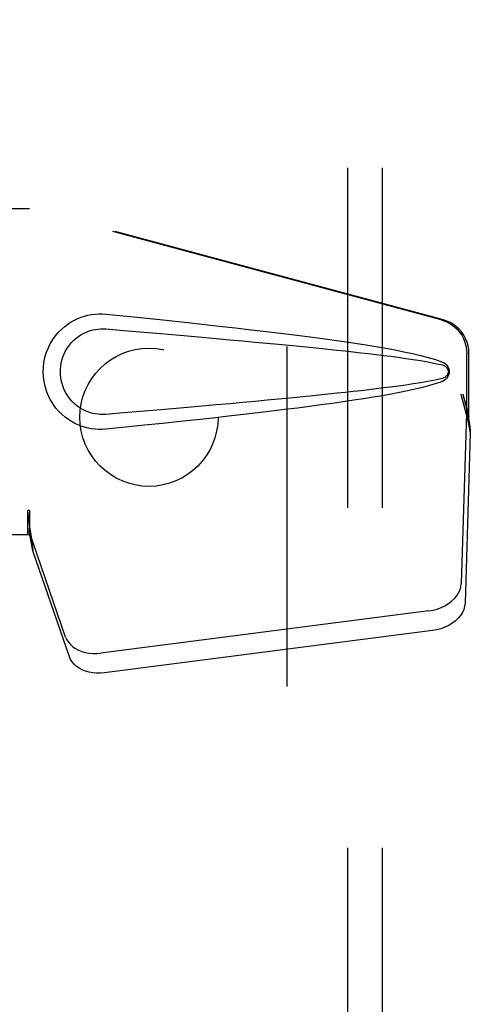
# Model space of a CAD drawing. Header units: inches. Extents: x 0 to 224, y 0 to 145.
# Tile 56 of 83: x 137.88 to 139.51, y 51.75 to 55.31. Entities that reach past the tile are written whole.
import ezdxf

# ---------------------------------------------------------------- set-up
doc = ezdxf.new("R2010")
doc.units = ezdxf.units.IN
doc.header["$LTSCALE"] = 12.302632
doc.header["$MEASUREMENT"] = 0
doc.linetypes.add('HIDDEN', pattern=[0.2, 0.1, -0.1])
for name, color, linetype in [('DEFAULT_2', 8, 'HIDDEN'), ('MAIN_DOOR_ASSEMBLY', 7, 'CONTINUOUS'), ('SUBPANELS', 7, 'CONTINUOUS')]:
    doc.layers.add(name, color=color, linetype=linetype)

msp = doc.modelspace()

# ---------------------------------------------------------------- linework, layer by layer
at = {"layer": 'DEFAULT_2', "color": 8, "linetype": 'HIDDEN'}
msp.add_line((138.8491, 23.3751), (138.8491, 84.3751), dxfattribs=at)
at = {"layer": 'MAIN_DOOR_ASSEMBLY', "color": 8, "linetype": 'HIDDEN'}
for p, q in [((137.5961, 54.6301), (137.9171, 54.6301)), ((139.4068, 54.2278), (137.9094, 54.6301)), ((139.4145, 54.2278), (137.9171, 54.6301)), ((139.4992, 53.8773), (139.4992, 54.107)), ((139.5069, 53.8773), (139.5069, 54.107)), ((139.4774, 53.9589), (139.4992, 53.8773)), ((139.4851, 53.9589), (139.5069, 53.8773)), ((139.5008, 53.9048), (139.5095, 53.8486)), ((139.4985, 53.8887), (139.4794, 53.2736)), ((139.4985, 53.8887), (139.5121, 53.8177)), ((139.5069, 53.8773), (139.4992, 53.8773)), ((139.5095, 53.8486), (139.5104, 53.8378)), ((139.5104, 53.8378), (139.5113, 53.8274)), ((139.5121, 53.8177), (139.4929, 53.2025)), ((139.5113, 53.8274), (139.5121, 53.8177)), ((137.9171, 53.5376), (137.9094, 53.5376)), ((137.9094, 53.5376), (137.9094, 53.4501)), ((137.9171, 53.5376), (137.9171, 53.4501)), ((137.9171, 53.4501), (137.5961, 53.4501)), ((138.0476, 53.0796), (137.9157, 53.4634)), ((137.9292, 53.3924), (137.9157, 53.4634)), ((137.9199, 53.4586), (137.9292, 53.3924)), ((138.0611, 53.0086), (137.9292, 53.3924)), ((139.3619, 53.1745), (138.1744, 53.022)), ((139.3754, 53.1035), (138.188, 52.951))]:
    msp.add_line(p, q, dxfattribs=at)
for points in [[(138.193, 53.8321), (138.1802, 53.8312), (138.1673, 53.8312), (138.1543, 53.8319), (138.1415, 53.8335), (138.1287, 53.8359), (138.1162, 53.8391), (138.104, 53.843), (138.092, 53.8478), (138.0803, 53.8532), (138.0688, 53.8595), (138.0574, 53.8667), (138.046, 53.8751), (138.0346, 53.8847), (138.0234, 53.8958), (138.0124, 53.9085), (138.0021, 53.9226), (137.9928, 53.9378), (137.9848, 53.9539), (137.9782, 53.9705), (137.9731, 53.9875), (137.9694, 54.0047), (137.9672, 54.0219), (137.9665, 54.0392), (137.9671, 54.0566), (137.9691, 54.0738), (137.9726, 54.0909), (137.9776, 54.108), (137.984, 54.1246), (137.9919, 54.1408), (138.0011, 54.1561), (138.0113, 54.1703), (138.0223, 54.1832), (138.0335, 54.1944), (138.0449, 54.2042), (138.0564, 54.2127), (138.0679, 54.2201), (138.0795, 54.2266), (138.0912, 54.2321), (138.1033, 54.2369), (138.1156, 54.2409), (138.1282, 54.2442), (138.1411, 54.2466), (138.154, 54.2482)], [(138.154, 54.2482), (138.1671, 54.249), (138.18, 54.249), (138.193, 54.2481)], [(138.193, 54.2481), (138.2686, 54.2405), (138.3413, 54.2332), (138.411, 54.226), (138.4778, 54.2189), (138.542, 54.212), (138.6035, 54.2052), (138.6625, 54.1986), (138.719, 54.1921), (138.7732, 54.1857), (138.8252, 54.1794), (138.8751, 54.1732), (138.9229, 54.167), (138.9687, 54.161), (139.0126, 54.1549), (139.0546, 54.1489), (139.0949, 54.1429), (139.1335, 54.1369), (139.1705, 54.1309), (139.2058, 54.1248), (139.2396, 54.1186), (139.2719, 54.1123), (139.3027, 54.1057), (139.3321, 54.0989), (139.36, 54.0917), (139.3864, 54.0837), (139.4113, 54.0751)], [(139.4068, 54.2278), (139.4198, 54.2235), (139.4321, 54.2179), (139.4438, 54.211), (139.4547, 54.2028), (139.4646, 54.1935), (139.4735, 54.1831), (139.4811, 54.1719), (139.4876, 54.1599), (139.4926, 54.1472), (139.4963, 54.1341), (139.4985, 54.1207), (139.4992, 54.107)], [(139.5069, 54.107), (139.5062, 54.1207), (139.504, 54.1341), (139.5003, 54.1472), (139.4952, 54.1599), (139.4888, 54.1719), (139.4812, 54.1831), (139.4723, 54.1935), (139.4624, 54.2028), (139.4515, 54.211), (139.4398, 54.2179), (139.4275, 54.2235), (139.4145, 54.2278)], [(138.1931, 53.8856), (138.1837, 53.8851), (138.1743, 53.8852), (138.1649, 53.8859), (138.1556, 53.8872), (138.1463, 53.889), (138.1372, 53.8915), (138.1283, 53.8944), (138.1197, 53.8979), (138.1113, 53.902), (138.103, 53.9066), (138.0948, 53.9119), (138.0866, 53.918), (138.0784, 53.925), (138.0704, 53.933), (138.0625, 53.9422), (138.0551, 53.9523), (138.0485, 53.9631), (138.0428, 53.9743), (138.0382, 53.9856), (138.0346, 53.9968), (138.0319, 54.0077), (138.0301, 54.0184), (138.029, 54.0289), (138.0287, 54.0393), (138.0289, 54.0497), (138.0299, 54.0601), (138.0316, 54.0708), (138.0341, 54.0817), (138.0376, 54.0928), (138.042, 54.1041), (138.0475, 54.1153), (138.054, 54.1263), (138.0613, 54.1365), (138.0692, 54.1459), (138.0772, 54.1541), (138.0855, 54.1613), (138.0937, 54.1676), (138.1021, 54.173), (138.1105, 54.1778), (138.119, 54.182), (138.1278, 54.1856), (138.1367, 54.1886), (138.1459, 54.1911), (138.1552, 54.193), (138.1646, 54.1943), (138.1741, 54.195), (138.1836, 54.1951), (138.1931, 54.1946)], [(138.1931, 54.1946), (138.2564, 54.1893), (138.3176, 54.1841), (138.3767, 54.1791), (138.4336, 54.1742), (138.4884, 54.1694), (138.5412, 54.1648), (138.592, 54.1603), (138.6408, 54.1559), (138.6876, 54.1517), (138.7326, 54.1475), (138.7757, 54.1435), (138.817, 54.1396), (138.8565, 54.1358), (138.8942, 54.1321), (138.9302, 54.1286), (138.9645, 54.1251), (138.9973, 54.1217), (139.0286, 54.1185), (139.0587, 54.1152), (139.0878, 54.112), (139.1161, 54.1089), (139.1437, 54.1057), (139.1708, 54.1024), (139.1977, 54.0991), (139.2246, 54.0957), (139.2514, 54.0922), (139.2782, 54.0884), (139.305, 54.0844), (139.3318, 54.0802), (139.3585, 54.0755), (139.385, 54.0702), (139.4114, 54.0643)], [(139.4113, 54.0751), (139.4173, 54.072), (139.4226, 54.0681), (139.4271, 54.0634), (139.4308, 54.0582), (139.4334, 54.0525), (139.435, 54.0466), (139.4356, 54.0403), (139.4351, 54.034), (139.4335, 54.028), (139.431, 54.0223), (139.4273, 54.017), (139.4227, 54.0122), (139.4174, 54.0083), (139.4113, 54.0051)], [(139.4114, 54.0643), (139.4165, 54.0624), (139.421, 54.0599), (139.4248, 54.0567), (139.4279, 54.053), (139.4301, 54.0489), (139.4314, 54.0445), (139.4318, 54.0399), (139.4314, 54.0352), (139.4299, 54.0309), (139.4277, 54.0269), (139.4246, 54.0233), (139.4208, 54.0202), (139.4164, 54.0177), (139.4114, 54.0159)], [(139.4114, 54.0159), (139.3851, 54.01), (139.3586, 54.0047), (139.332, 54), (139.3052, 53.9958), (139.2785, 53.9918), (139.2517, 53.9881), (139.225, 53.9845), (139.1982, 53.9811), (139.1714, 53.9778), (139.1443, 53.9746), (139.1167, 53.9714), (139.0885, 53.9682), (139.0595, 53.9651), (139.0294, 53.9618), (138.9981, 53.9585), (138.9654, 53.9552), (138.931, 53.9517), (138.895, 53.9481), (138.8573, 53.9445), (138.8178, 53.9407), (138.7765, 53.9368), (138.7334, 53.9327), (138.6884, 53.9286), (138.6415, 53.9243), (138.5926, 53.92), (138.5418, 53.9155), (138.4889, 53.9108), (138.434, 53.906), (138.377, 53.9011), (138.3179, 53.8961), (138.2565, 53.8909), (138.1931, 53.8856)], [(139.4113, 54.0051), (139.3886, 53.9972), (139.3647, 53.9898), (139.3394, 53.9831), (139.3128, 53.9767), (139.2849, 53.9706), (139.2558, 53.9647), (139.2254, 53.959), (139.1937, 53.9533), (139.1606, 53.9477), (139.126, 53.9421), (139.09, 53.9366), (139.0525, 53.931), (139.0134, 53.9254), (138.9727, 53.9198), (138.9304, 53.9141), (138.8862, 53.9084), (138.8403, 53.9027), (138.7925, 53.8968), (138.7427, 53.8909), (138.6909, 53.8848), (138.637, 53.8787), (138.5808, 53.8724), (138.5224, 53.8661), (138.4616, 53.8596), (138.3984, 53.8529), (138.3326, 53.8461), (138.2641, 53.8392), (138.193, 53.8321)], [(139.4774, 53.9589), (139.4827, 53.9393), (139.4881, 53.9201), (139.4935, 53.9012), (139.4989, 53.8828), (139.5042, 53.8653), (139.5095, 53.8486)], [(139.4851, 53.9589), (139.4877, 53.9493), (139.4903, 53.9399), (139.493, 53.9306), (139.4956, 53.9216), (139.4982, 53.913), (139.5008, 53.9048)], [(139.5008, 53.9048), (139.5005, 53.902), (139.5001, 53.8992), (139.4997, 53.8965), (139.4993, 53.8938), (139.4989, 53.8912), (139.4985, 53.8887)], [(137.9094, 53.5376), (137.9119, 53.5174), (137.9146, 53.4973), (137.9172, 53.4777), (137.9199, 53.4586)], [(137.9171, 53.5376), (137.9169, 53.5273), (137.9166, 53.4973)], [(137.9163, 53.4791), (137.9161, 53.4736), (137.916, 53.471), (137.9159, 53.4684), (137.9158, 53.4659), (137.9157, 53.4634)], [(137.9166, 53.4973), (137.9165, 53.488), (137.9163, 53.4791)], [(137.9239, 53.4306), (137.9224, 53.4415), (137.9202, 53.4589), (137.9185, 53.4749), (137.9174, 53.4894), (137.9168, 53.5022), (137.9167, 53.5098)], [(139.3619, 53.1745), (139.3773, 53.1772), (139.3922, 53.1812), (139.4066, 53.1866), (139.4203, 53.1931), (139.4329, 53.2007), (139.4444, 53.2093), (139.4544, 53.2188), (139.4629, 53.229), (139.4698, 53.2398), (139.4748, 53.2509), (139.478, 53.2621), (139.4794, 53.2736)], [(139.4929, 53.2025), (139.4916, 53.1911), (139.4884, 53.1798), (139.4833, 53.1687), (139.4765, 53.158), (139.4679, 53.1478), (139.4579, 53.1383), (139.4465, 53.1297), (139.4338, 53.122), (139.4202, 53.1155), (139.4058, 53.1102), (139.3909, 53.1062), (139.3754, 53.1035)], [(138.0476, 53.0796), (138.0518, 53.0699), (138.0575, 53.0609), (138.0647, 53.0526), (138.0732, 53.045), (138.083, 53.0383), (138.094, 53.0326), (138.1059, 53.0279), (138.1187, 53.0244), (138.1321, 53.022), (138.146, 53.0208), (138.16, 53.0208), (138.1744, 53.022)], [(138.188, 52.951), (138.1736, 52.9498), (138.1595, 52.9498), (138.1456, 52.9509), (138.1322, 52.9533), (138.1195, 52.9569), (138.1075, 52.9615), (138.0966, 52.9673), (138.0868, 52.9739), (138.0782, 52.9815), (138.071, 52.9899), (138.0654, 52.9989), (138.0611, 53.0086)]]:
    msp.add_lwpolyline(points, dxfattribs=at)
at = {"layer": 'SUBPANELS', "color": 8, "linetype": 'HIDDEN'}
for p, q in [((139.0679, 81.8438), (139.0679, 25.9063)), ((139.1929, 81.8438), (139.1929, 25.9063))]:
    msp.add_line(p, q, dxfattribs=at)
msp.add_circle((138.3491, 53.8751), 0.25, dxfattribs=at)

doc.saveas('drawing.dxf')
